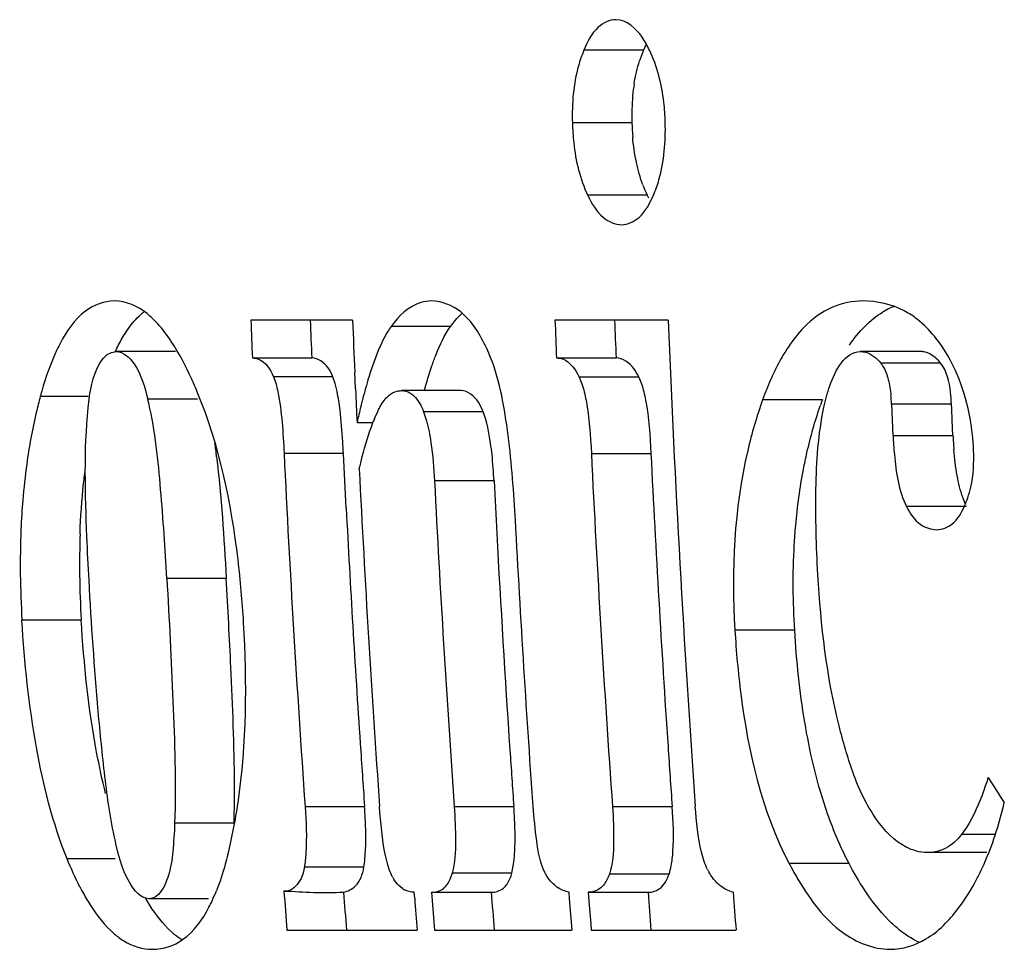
# Model space of a CAD drawing. Header units: millimetres. Extents: x 0 to 420, y 0 to 297.
# Tile 15 of 140: x 84.642 to 85.369, y 73.619 to 74.305. Entities that reach past the tile are written whole.
import ezdxf

# ---------------------------------------------------------------- set-up
doc = ezdxf.new("R2010")
doc.units = ezdxf.units.MM
doc.header["$LTSCALE"] = 23.1
doc.layers.get('0').update_dxf_attribs({"linetype": 'CONTINUOUS'})

msp = doc.modelspace()

# ---------------------------------------------------------------- linework, layer by layer
at = {"color": 7, "linetype": 'Continuous'}
for p, q in [((85.10253, 74.28206), (85.05857, 74.28206)), ((85.09405, 74.22854), (85.0501, 74.22854)), ((85.10539, 74.17514), (85.06142, 74.17514)), ((84.88797, 74.08299), (84.81288, 74.08299)), ((84.96023, 74.07837), (84.96495, 74.08424)), ((84.96495, 74.08424), (84.96882, 74.08813)), ((85.12081, 74.08299), (85.03728, 74.08299)), ((84.96023, 74.07837), (84.91638, 74.07837)), ((84.75737, 74.05984), (84.71363, 74.05984)), ((84.81404, 74.05511), (84.85783, 74.05511)), ((85.03844, 74.05511), (85.0824, 74.05511)), ((85.30675, 74.05984), (85.26254, 74.05984)), ((85.3218, 74.05133), (85.27757, 74.05133)), ((84.87344, 74.0413), (84.82964, 74.0413)), ((84.87516, 74.0362), (84.87343, 74.0413)), ((84.89014, 74.0323), (84.88959, 74.04471)), ((85.09917, 74.04094), (85.05519, 74.04094)), ((85.05522, 74.04094), (85.0572, 74.036)), ((85.09917, 74.04094), (85.10114, 74.03604)), ((84.87656, 74.03032), (84.87516, 74.0362)), ((84.69287, 74.02666), (84.65755, 74.02666)), ((84.77362, 74.02477), (84.73683, 74.02477)), ((84.96802, 74.03101), (84.92416, 74.03101)), ((85.23461, 74.0243), (85.19048, 74.0243)), ((85.32984, 74.02109), (85.2856, 74.02109)), ((85.2856, 74.02109), (85.28668, 73.99794)), ((85.33002, 74.01723), (85.32984, 74.02109)), ((85.33002, 74.01723), (85.32984, 74.02109)), ((84.90414, 74.01035), (84.90674, 74.01621)), ((84.98425, 74.01542), (84.94037, 74.01542)), ((84.94037, 74.01541), (84.94256, 74.00873)), ((85.33038, 74.00952), (85.33002, 74.01723)), ((84.90302, 74.00739), (84.89126, 74.00739)), ((85.33093, 73.99794), (85.33038, 74.00952)), ((85.28668, 73.99794), (85.33093, 73.99794)), ((84.88122, 73.9847), (84.8374, 73.9847)), ((84.88326, 73.94428), (84.88122, 73.9847)), ((85.06412, 73.9847), (85.10811, 73.9847)), ((84.99232, 73.96438), (84.94843, 73.96438)), ((85.34006, 73.94738), (85.33816, 73.95214)), ((85.34096, 73.94548), (85.29669, 73.94548)), ((84.79476, 73.89256), (84.75097, 73.89256)), ((84.68778, 73.86184), (84.64401, 73.86184)), ((85.21414, 73.85428), (85.17001, 73.85428)), ((84.85291, 73.72433), (84.89679, 73.72433)), ((84.96296, 73.72433), (85.00691, 73.72433)), ((85.07969, 73.72433), (85.12375, 73.72433)), ((84.80052, 73.71209), (84.75669, 73.71209)), ((85.34086, 73.70875), (85.3372, 73.70354)), ((85.36214, 73.70354), (85.33717, 73.70354)), ((85.14739, 73.6838), (85.14544, 73.69058)), ((85.31669, 73.69068), (85.31182, 73.6903)), ((84.71273, 73.68558), (84.6774, 73.68558)), ((84.91365, 73.68224), (84.91224, 73.68818)), ((85.35603, 73.69031), (85.31179, 73.69031)), ((84.89627, 73.67944), (84.85238, 73.67944)), ((85.0055, 73.67519), (85.00676, 73.68167)), ((85.25426, 73.68216), (85.21005, 73.68216)), ((84.95998, 73.67065), (84.96082, 73.67282)), ((85.0055, 73.67519), (84.96154, 73.67519)), ((85.12146, 73.67436), (85.07738, 73.67436)), ((84.92483, 73.66369), (84.92209, 73.66599)), ((84.94633, 73.66101), (84.94955, 73.66133)), ((84.74022, 73.64856), (84.73531, 73.65639)), ((84.78154, 73.65628), (84.7377, 73.65628)), ((84.93379, 73.65663), (84.93346, 73.66101)), ((84.9463, 73.66101), (84.94772, 73.64244)), ((84.94631, 73.66101), (84.99027, 73.66101)), ((85.04809, 73.65627), (85.04772, 73.661)), ((85.04988, 73.63313), (85.04809, 73.65627)), ((85.06188, 73.66101), (85.06261, 73.65161)), ((85.06188, 73.66101), (85.10595, 73.66101)), ((85.06261, 73.65161), (85.06368, 73.63778)), ((84.94772, 73.64244), (84.94845, 73.63313)), ((84.83945, 73.63313), (84.93555, 73.63313)), ((84.94838, 73.63313), (85.04982, 73.63313)), ((85.06368, 73.63778), (85.06404, 73.63313)), ((85.06398, 73.63313), (85.17084, 73.63313))]:
    msp.add_line(p, q, dxfattribs=at)
for centre, radius, start, end in [((85.1755, 74.25175), 0.07901, 153.778, 157.4437), ((85.19406, 74.24396), 0.09915, 157.40553, 162.17296), ((85.22889, 74.23646), 0.13483, 171.02977, 174.94311), ((85.24958, 74.23471), 0.15559, 174.97221, 178.52768), ((85.27897, 74.23389), 0.185, 178.50828, 181.6585), ((85.28205, 74.23376), 0.18807, 181.58905, 184.73258), ((85.19082, 74.21606), 0.09472, 200.62527, 205.59482), ((85.18073, 74.21131), 0.08357, 205.64725, 207.16419), ((85.30897, 74.03976), 0.05755, 111.44726, 121.44807), ((96.71339, 74.56244), 11.91016, 182.30707, 182.441308), ((96.70203, 74.56221), 11.85505, 182.316678, 182.451541), ((96.8347, 74.57179), 11.95673, 182.342928, 182.526562), ((96.88872, 74.56234), 11.86113, 182.316143, 182.450937), ((96.87275, 74.56192), 11.80124, 182.325839, 182.461318), ((96.94817, 74.56225), 11.83707, 182.320414, 184.059243), ((85.30676, 74.04445), 0.01539, 79.97096, 90.03558), ((93.90628, 74.42522), 9.0247, 182.495359, 182.65369), ((85.26903, 73.92877), 0.38576, 163.41555, 165.94144), ((84.58779, 73.98634), 0.15392, 13.28508, 14.45896), ((85.16738, 74.01581), 0.11836, 2.55647, 5.69397), ((85.424, 73.89005), 0.5455, 166.29989, 167.57829), ((85.35221, 73.90736), 0.47165, 165.87226, 166.27721), ((85.51959, 73.92087), 0.30317, 160.05288, 160.96521), ((85.03229, 73.95787), 0.13848, 157.72845, 159.01774), ((85.63743, 74.01245), 0.30685, 182.71127, 184.65644), ((84.15742, 73.9091), 0.63449, 6.6152, 7.53479), ((84.20754, 73.95204), 0.67447, 2.77587, 3.50065), ((96.70953, 74.56123), 11.88611, 182.780173, 184.03753), ((96.89772, 74.56187), 11.84767, 182.792317, 184.053773), ((96.95478, 74.56566), 11.86091, 182.807499, 183.853635), ((85.12651, 73.91102), 0.48346, 172.18247, 175.33809), ((96.77187, 74.56226), 11.89356, 182.83809, 184.039964), ((96.81524, 74.56223), 11.88186, 182.884116, 184.043828), ((96.72971, 74.55829), 11.7524, 182.89664, 183.085416), ((85.27492, 73.97458), 0.07066, 336.10718, 341.34755), ((96.74422, 74.56367), 11.87713, 182.98934, 183.827741), ((96.84886, 74.56155), 11.85749, 182.991932, 184.048859), ((85.30773, 73.9033), 0.62121, 177.95668, 180.7721), ((96.84011, 74.56405), 11.86296, 183.084495, 183.857541), ((85.40296, 73.90441), 0.71645, 180.75806, 183.40615), ((76.87541, 73.4435), 7.93207, 3.005147, 3.245505), ((79.60457, 73.58681), 5.19915, 2.64856, 3.00471), ((96.67675, 74.55904), 11.80949, 183.827152, 184.053109), ((96.75866, 74.5587), 11.78132, 183.858266, 184.061177), ((96.79776, 74.55473), 11.70351, 183.851946, 184.068754), ((92.29287, 78.209), 8.24803, 212.761877, 212.914248), ((84.47711, 73.69441), 0.42075, 2.93296, 4.0787), ((84.59414, 73.69482), 0.41383, 2.76619, 4.08968), ((85.06085, 73.69186), 0.03513, 207.03886, 211.05746), ((85.19015, 73.69798), 0.04508, 206.44403, 209.1953), ((85.42969, 73.79755), 0.24808, 207.71778, 211.1046), ((84.95122, 73.69134), 0.03875, 208.7372, 212.04083), ((84.9289, 73.68374), 0.03374, 341.1137, 345.31478), ((85.18546, 73.75621), 0.1841, 332.40746, 333.02009), ((84.85095, 73.74922), 0.18453, 207.20168, 208.47505), ((84.65824, 73.71366), 0.13916, 334.98262, 338.2005), ((96.42152, 74.54006), 11.61744, 184.335299, 184.477413), ((84.934, 73.67704), 0.01619, 235.50289, 241.2282), ((84.94682, 73.67423), 0.0132, 302.9837, 310.34389), ((85.05341, 73.68596), 0.02558, 232.75318, 237.00768), ((84.67686, 73.70501), 0.11864, 332.33902, 334.96624), ((96.68033, 74.56047), 11.83328, 184.359302, 184.4947), ((96.76042, 74.56011), 11.86109, 184.3686, 184.482444), ((96.79847, 74.56272), 11.84259, 184.366813, 184.502108), ((96.82013, 74.55751), 11.74844, 184.376391, 184.512774), ((96.94215, 74.56043), 11.80773, 184.368641, 184.504277)]:
    msp.add_arc(centre, radius, start, end, dxfattribs=at)
for points, knots in [([(85.08235, 74.30462), (85.07761, 74.30462), (85.06629, 74.29889), (85.06117, 74.28822), (85.0586, 74.28206)], [0, 0, 0, 0, 0.41557, 1, 1, 1, 1]), ([(85.107, 74.28217), (85.10542, 74.28547), (85.10033, 74.29529), (85.09008, 74.30462), (85.08235, 74.30462)], [0, 0, 0, 0, 0.321243, 1, 1, 1, 1]), ([(85.0586, 74.28206), (85.05705, 74.27834), (85.05113, 74.26114), (85.04973, 74.24265), (85.05013, 74.22854)], [0, 0, 0, 0, 0.222111, 1, 1, 1, 1]), ([(85.11864, 74.22901), (85.1185, 74.23395), (85.1173, 74.2521), (85.11274, 74.27021), (85.107, 74.28217)], [0, 0, 0, 0, 0.271043, 1, 1, 1, 1]), ([(85.05013, 74.22854), (85.05027, 74.22361), (85.05145, 74.20542), (85.05569, 74.18716), (85.06146, 74.17514)], [0, 0, 0, 0, 0.270012, 1, 1, 1, 1]), ([(85.10991, 74.17514), (85.11153, 74.17884), (85.11766, 74.19611), (85.11904, 74.21477), (85.11864, 74.22901)], [0, 0, 0, 0, 0.220579, 1, 1, 1, 1]), ([(85.06146, 74.17514), (85.06436, 74.16909), (85.07017, 74.15871), (85.08162, 74.15341), (85.0864, 74.15341)], [0, 0, 0, 0, 0.584019, 1, 1, 1, 1]), ([(85.0864, 74.15341), (85.09106, 74.15341), (85.10216, 74.15884), (85.1073, 74.1692), (85.10991, 74.17514)], [0, 0, 0, 0, 0.417767, 1, 1, 1, 1]), ([(84.71231, 74.09717), (84.70476, 74.09717), (84.68691, 74.09028), (84.67691, 74.07482), (84.6722, 74.06588)], [0, 0, 0, 0, 0.427427, 1, 1, 1, 1]), ([(84.74423, 74.08033), (84.74179, 74.08301), (84.73316, 74.09156), (84.72091, 74.09717), (84.71231, 74.09717)], [0, 0, 0, 0, 0.296065, 1, 1, 1, 1]), ([(84.94631, 74.09717), (84.94362, 74.09717), (84.93145, 74.0954), (84.92189, 74.08597), (84.9164, 74.07837)], [0, 0, 0, 0, 0.222507, 1, 1, 1, 1]), ([(84.98692, 74.06208), (84.98223, 74.07207), (84.97265, 74.08903), (84.95394, 74.09717), (84.94631, 74.09717)], [0, 0, 0, 0, 0.591055, 1, 1, 1, 1]), ([(85.26447, 74.09717), (85.25682, 74.09717), (85.24039, 74.09392), (85.22705, 74.08386), (85.22108, 74.07774)], [0, 0, 0, 0, 0.472339, 1, 1, 1, 1]), ([(85.30482, 74.08343), (85.3017, 74.08588), (85.28966, 74.09383), (85.27489, 74.09717), (85.26447, 74.09717)], [0, 0, 0, 0, 0.275282, 1, 1, 1, 1]), ([(85.32121, 74.06598), (85.31996, 74.06773), (85.3151, 74.07408), (85.30942, 74.07982), (85.30482, 74.08343)], [0, 0, 0, 0, 0.268634, 1, 1, 1, 1]), ([(84.9164, 74.07837), (84.91549, 74.07711), (84.91179, 74.07147), (84.9089, 74.06533), (84.9069, 74.06054)], [0, 0, 0, 0, 0.229743, 1, 1, 1, 1]), ([(84.94651, 74.04936), (84.94746, 74.05212), (84.95116, 74.06216), (84.95566, 74.07206), (84.96023, 74.07837)], [0, 0, 0, 0, 0.272722, 1, 1, 1, 1]), ([(84.6722, 74.06588), (84.67073, 74.06307), (84.66473, 74.05044), (84.66039, 74.03708), (84.65757, 74.02666)], [0, 0, 0, 0, 0.227007, 1, 1, 1, 1]), ([(84.77362, 74.02948), (84.77216, 74.03301), (84.76652, 74.04601), (84.75995, 74.05867), (84.75423, 74.06731)], [0, 0, 0, 0, 0.269228, 1, 1, 1, 1]), ([(85.00756, 73.94265), (85.00645, 73.96377), (85.00304, 74.00399), (84.99516, 74.04454), (84.98692, 74.06208)], [0, 0, 0, 0, 0.521847, 1, 1, 1, 1]), ([(85.20956, 74.06338), (85.20768, 74.06058), (85.20011, 74.04818), (85.19431, 74.03477), (85.19051, 74.0243)], [0, 0, 0, 0, 0.232234, 1, 1, 1, 1]), ([(85.34613, 73.98707), (85.34575, 73.99487), (85.34298, 74.02249), (85.33284, 74.04973), (85.32121, 74.06598)], [0, 0, 0, 0, 0.280819, 1, 1, 1, 1]), ([(84.69287, 74.01835), (84.69344, 74.02416), (84.69498, 74.03858), (84.70356, 74.05984), (84.71363, 74.05984)], [0, 0, 0, 0, 0.367146, 1, 1, 1, 1]), ([(84.71363, 74.05984), (84.71895, 74.05984), (84.73131, 74.04765), (84.73451, 74.03376), (84.73683, 74.02477)], [0, 0, 0, 0, 0.364402, 1, 1, 1, 1]), ([(84.81405, 74.05511), (84.81544, 74.05511), (84.82276, 74.05397), (84.82743, 74.04668), (84.82965, 74.0413)], [0, 0, 0, 0, 0.192786, 1, 1, 1, 1]), ([(84.87343, 74.0413), (84.87249, 74.04358), (84.86949, 74.05001), (84.86254, 74.05511), (84.85783, 74.05511)], [0, 0, 0, 0, 0.343383, 1, 1, 1, 1]), ([(85.03847, 74.05512), (85.03997, 74.05512), (85.04766, 74.05381), (85.05255, 74.04639), (85.05522, 74.04094)], [0, 0, 0, 0, 0.19892, 1, 1, 1, 1]), ([(85.09916, 74.04095), (85.09809, 74.04315), (85.09462, 74.04967), (85.08747, 74.05512), (85.0824, 74.05512)], [0, 0, 0, 0, 0.32609, 1, 1, 1, 1]), ([(85.23576, 74.01873), (85.23693, 74.0241), (85.24054, 74.0393), (85.25131, 74.05984), (85.26257, 74.05984)], [0, 0, 0, 0, 0.327867, 1, 1, 1, 1]), ([(85.26257, 74.05984), (85.26387, 74.05984), (85.26979, 74.05911), (85.27471, 74.05489), (85.2776, 74.05134)], [0, 0, 0, 0, 0.220914, 1, 1, 1, 1]), ([(85.3218, 74.05134), (85.32089, 74.05245), (85.31755, 74.05616), (85.31296, 74.05898), (85.30944, 74.05961)], [0, 0, 0, 0, 0.287913, 1, 1, 1, 1]), ([(85.2776, 74.05134), (85.27823, 74.05057), (85.28077, 74.04682), (85.28231, 74.04248), (85.28319, 74.03906)], [0, 0, 0, 0, 0.218313, 1, 1, 1, 1]), ([(85.32984, 74.02109), (85.3297, 74.02399), (85.32884, 74.03432), (85.3266, 74.04544), (85.3218, 74.05134)], [0, 0, 0, 0, 0.275977, 1, 1, 1, 1]), ([(85.0572, 74.036), (85.05851, 74.03208), (85.06233, 74.01515), (85.0635, 73.99784), (85.06414, 73.98471)], [0, 0, 0, 0, 0.23917, 1, 1, 1, 1]), ([(85.10114, 74.03604), (85.10246, 74.03211), (85.10629, 74.01518), (85.10747, 73.99785), (85.10811, 73.9847)], [0, 0, 0, 0, 0.239154, 1, 1, 1, 1]), ([(84.65757, 74.02666), (84.65652, 74.02278), (84.65236, 74.00633), (84.64931, 73.98961), (84.64754, 73.97678)], [0, 0, 0, 0, 0.23681, 1, 1, 1, 1]), ([(84.80755, 73.85995), (84.80664, 73.87542), (84.80169, 73.93288), (84.78979, 73.99043), (84.77362, 74.02948)], [0, 0, 0, 0, 0.268263, 1, 1, 1, 1]), ([(84.90674, 74.01621), (84.90729, 74.01736), (84.9094, 74.02139), (84.91213, 74.0252), (84.91463, 74.02732)], [0, 0, 0, 0, 0.281017, 1, 1, 1, 1]), ([(84.92079, 74.0306), (84.92135, 74.03074), (84.92246, 74.03095), (84.92359, 74.03101), (84.92416, 74.03101)], [0, 0, 0, 0, 0.501829, 1, 1, 1, 1]), ([(84.93032, 74.02936), (84.93132, 74.02878), (84.93595, 74.0252), (84.93868, 74.01973), (84.94037, 74.01541)], [0, 0, 0, 0, 0.199414, 1, 1, 1, 1]), ([(84.98425, 74.01543), (84.98328, 74.01789), (84.9803, 74.02484), (84.97312, 74.03102), (84.96802, 74.03102)], [0, 0, 0, 0, 0.341487, 1, 1, 1, 1]), ([(84.69351, 73.89115), (84.69291, 73.90187), (84.69095, 73.94421), (84.68979, 73.98682), (84.69287, 74.01835)], [0, 0, 0, 0, 0.253099, 1, 1, 1, 1]), ([(84.75097, 73.89256), (84.74974, 73.91442), (84.74669, 73.95755), (84.74251, 74.00087), (84.73759, 74.02171)], [0, 0, 0, 0, 0.505596, 1, 1, 1, 1]), ([(85.19051, 74.0243), (85.18608, 74.01208), (85.16999, 73.95694), (85.16739, 73.89852), (85.17004, 73.85428)], [0, 0, 0, 0, 0.226727, 1, 1, 1, 1]), ([(85.22061, 73.973), (85.2214, 73.97712), (85.22471, 73.9929), (85.2291, 74.00847), (85.23299, 74.01975)], [0, 0, 0, 0, 0.260089, 1, 1, 1, 1]), ([(85.23126, 73.8954), (85.23008, 73.91638), (85.22892, 73.95753), (85.23146, 73.99899), (85.23576, 74.01873)], [0, 0, 0, 0, 0.50992, 1, 1, 1, 1]), ([(84.99083, 73.98379), (84.99053, 73.9866), (84.98919, 73.99728), (84.98715, 74.00802), (84.98425, 74.01543)], [0, 0, 0, 0, 0.262104, 1, 1, 1, 1]), ([(84.8929, 73.97335), (84.89361, 73.97636), (84.89649, 73.98786), (84.89985, 73.99927), (84.90299, 74.00745)], [0, 0, 0, 0, 0.26054, 1, 1, 1, 1]), ([(85.28671, 73.99794), (85.28694, 73.99328), (85.28821, 73.97557), (85.29083, 73.95727), (85.29673, 73.94548)], [0, 0, 0, 0, 0.261313, 1, 1, 1, 1]), ([(85.34187, 73.95198), (85.34274, 73.95456), (85.3459, 73.96597), (85.34657, 73.97798), (85.34613, 73.98707)], [0, 0, 0, 0, 0.230213, 1, 1, 1, 1]), ([(84.68691, 73.92545), (84.68736, 73.93784), (84.68849, 73.9542), (84.69042, 73.97046), (84.69094, 73.9744)], [0, 0, 0, 0, 0.757308, 1, 1, 1, 1]), ([(85.21385, 73.9171), (85.21412, 73.92191), (85.21547, 73.94064), (85.21798, 73.95929), (85.22061, 73.973)], [0, 0, 0, 0, 0.256688, 1, 1, 1, 1]), ([(84.64465, 73.95032), (84.64406, 73.94316), (84.64225, 73.9137), (84.64272, 73.88413), (84.64403, 73.86184)], [0, 0, 0, 0, 0.243357, 1, 1, 1, 1]), ([(85.29673, 73.94548), (85.29924, 73.94046), (85.30483, 73.93177), (85.31483, 73.92847), (85.31896, 73.92847)], [0, 0, 0, 0, 0.576077, 1, 1, 1, 1]), ([(85.31896, 73.92847), (85.323, 73.92847), (85.33256, 73.93239), (85.33734, 73.94104), (85.33952, 73.94596)], [0, 0, 0, 0, 0.429247, 1, 1, 1, 1]), ([(85.25704, 73.74975), (85.25312, 73.76091), (85.23922, 73.8084), (85.23339, 73.85788), (85.23126, 73.8954)], [0, 0, 0, 0, 0.239483, 1, 1, 1, 1]), ([(84.71273, 73.69963), (84.70915, 73.71505), (84.70497, 73.74678), (84.69849, 73.81062), (84.69533, 73.85892), (84.69351, 73.89115)], [0, 0, 0, 0, 0.246481, 0.497222, 1, 1, 1, 1]), ([(84.75097, 73.89257), (84.75267, 73.86235), (84.75568, 73.80225), (84.75766, 73.74202), (84.75669, 73.71211)], [0, 0, 0, 0, 0.502841, 1, 1, 1, 1]), ([(84.6774, 73.68558), (84.66675, 73.71193), (84.65206, 73.77061), (84.64587, 73.83034), (84.64401, 73.86184)], [0, 0, 0, 0, 0.473841, 1, 1, 1, 1]), ([(84.70578, 73.7338), (84.70325, 73.74389), (84.6942, 73.78609), (84.68971, 73.82916), (84.68778, 73.86184)], [0, 0, 0, 0, 0.241005, 1, 1, 1, 1]), ([(84.79599, 73.68891), (84.79914, 73.70142), (84.80991, 73.75778), (84.81017, 73.81565), (84.80755, 73.85995)], [0, 0, 0, 0, 0.22523, 1, 1, 1, 1]), ([(85.17004, 73.85428), (85.17098, 73.83864), (85.1763, 73.77995), (85.18984, 73.72059), (85.21008, 73.68216)], [0, 0, 0, 0, 0.265121, 1, 1, 1, 1]), ([(84.80052, 73.71209), (84.80083, 73.72153), (84.80109, 73.75988), (84.7995, 73.7982), (84.79817, 73.82706)], [0, 0, 0, 0, 0.246423, 1, 1, 1, 1]), ([(85.2438, 73.70473), (85.24126, 73.71095), (85.23149, 73.73752), (85.22515, 73.76527), (85.22159, 73.78654)], [0, 0, 0, 0, 0.237632, 1, 1, 1, 1]), ([(85.31182, 73.6903), (85.3065, 73.69028), (85.29116, 73.69488), (85.27116, 73.71646), (85.26137, 73.73746), (85.25704, 73.74975)], [0, 0, 0, 0, 0.187704, 0.540067, 1, 1, 1, 1]), ([(85.35691, 73.7456), (85.3558, 73.7422), (85.35141, 73.72955), (85.34614, 73.71706), (85.34086, 73.70875)], [0, 0, 0, 0, 0.266429, 1, 1, 1, 1]), ([(85.34953, 73.67269), (85.35156, 73.67668), (85.35968, 73.69419), (85.36539, 73.71275), (85.3688, 73.72717)], [0, 0, 0, 0, 0.231959, 1, 1, 1, 1]), ([(84.85292, 73.72433), (84.85372, 73.71292), (84.85438, 73.69788), (84.85295, 73.68294), (84.85238, 73.67944)], [0, 0, 0, 0, 0.7634, 1, 1, 1, 1]), ([(84.96295, 73.72433), (84.96355, 73.71584), (84.96421, 73.69948), (84.96355, 73.68284), (84.96153, 73.67518)], [0, 0, 0, 0, 0.518124, 1, 1, 1, 1]), ([(85.02097, 73.72433), (85.02157, 73.71586), (85.02331, 73.69965), (85.02592, 73.68297), (85.02954, 73.67589)], [0, 0, 0, 0, 0.516552, 1, 1, 1, 1]), ([(85.07971, 73.72433), (85.08033, 73.71561), (85.08094, 73.69901), (85.08011, 73.68188), (85.07741, 73.67436)], [0, 0, 0, 0, 0.522593, 1, 1, 1, 1]), ([(85.12308, 73.68062), (85.12373, 73.68405), (85.12524, 73.69861), (85.12454, 73.71326), (85.12375, 73.72434)], [0, 0, 0, 0, 0.239026, 1, 1, 1, 1]), ([(84.75669, 73.71211), (84.75646, 73.70508), (84.75544, 73.69146), (84.75322, 73.67256), (84.74488, 73.65629), (84.7377, 73.65629)], [0, 0, 0, 0, 0.343145, 0.649487, 1, 1, 1, 1]), ([(84.7377, 73.65629), (84.73142, 73.65629), (84.71847, 73.67315), (84.71521, 73.68892), (84.71273, 73.69963)], [0, 0, 0, 0, 0.363266, 1, 1, 1, 1]), ([(84.79599, 73.68891), (84.79538, 73.6865), (84.79296, 73.67739), (84.79003, 73.66842), (84.78745, 73.66198)], [0, 0, 0, 0, 0.264109, 1, 1, 1, 1]), ([(84.85238, 73.67944), (84.85202, 73.67716), (84.85049, 73.67056), (84.84583, 73.66458), (84.84183, 73.66257)], [0, 0, 0, 0, 0.33975, 1, 1, 1, 1]), ([(84.88128, 73.66101), (84.88448, 73.66174), (84.89246, 73.66573), (84.89546, 73.67444), (84.89627, 73.67944)], [0, 0, 0, 0, 0.39316, 1, 1, 1, 1]), ([(85.10595, 73.66101), (85.10898, 73.66101), (85.11651, 73.66339), (85.12004, 73.67042), (85.12145, 73.67436)], [0, 0, 0, 0, 0.419973, 1, 1, 1, 1]), ([(85.21727, 73.66939), (85.22583, 73.65522), (85.24317, 73.63094), (85.27216, 73.61895), (85.28462, 73.61895)], [0, 0, 0, 0, 0.570523, 1, 1, 1, 1]), ([(84.83733, 73.66186), (84.84465, 73.66186), (84.85928, 73.66037), (84.87395, 73.66101), (84.88128, 73.66101)], [0, 0, 0, 0, 0.499921, 1, 1, 1, 1]), ([(84.99026, 73.66102), (84.99343, 73.66102), (84.99819, 73.66251), (85.00118, 73.66595), (85.00193, 73.66703)], [0, 0, 0, 0, 0.706066, 1, 1, 1, 1]), ([(85.07304, 73.66627), (85.07228, 73.66535), (85.0693, 73.66234), (85.06489, 73.66101), (85.06189, 73.66101)], [0, 0, 0, 0, 0.284897, 1, 1, 1, 1]), ([(85.16875, 73.66101), (85.16551, 73.66193), (85.1612, 73.66405), (85.15768, 73.66711), (85.15676, 73.66801)], [0, 0, 0, 0, 0.722633, 1, 1, 1, 1]), ([(85.28964, 73.63473), (85.28746, 73.63657), (85.2784, 73.645), (85.27082, 73.65491), (85.26559, 73.66286)], [0, 0, 0, 0, 0.2305, 1, 1, 1, 1]), ([(84.68876, 73.66125), (84.69051, 73.65802), (84.69702, 73.64686), (84.70508, 73.6364), (84.71213, 73.63038)], [0, 0, 0, 0, 0.283437, 1, 1, 1, 1]), ([(84.76199, 73.62585), (84.76005, 73.62711), (84.75161, 73.63345), (84.74482, 73.64176), (84.74022, 73.64856)], [0, 0, 0, 0, 0.219782, 1, 1, 1, 1]), ([(84.74044, 73.61895), (84.74818, 73.61895), (84.76654, 73.62519), (84.77717, 73.64086), (84.78194, 73.64994)], [0, 0, 0, 0, 0.4304, 1, 1, 1, 1]), ([(85.28462, 73.61895), (85.29376, 73.61895), (85.3139, 73.62532), (85.32802, 73.64016), (85.33458, 73.64872)], [0, 0, 0, 0, 0.458704, 1, 1, 1, 1]), ([(84.71213, 73.63038), (84.71435, 73.62849), (84.72258, 73.62229), (84.73305, 73.61895), (84.74044, 73.61895)], [0, 0, 0, 0, 0.283074, 1, 1, 1, 1])]:
    msp.add_open_spline(points, degree=3, knots=knots, dxfattribs=at)
for points in [[(85.09571, 74.25749), (85.09661, 74.26318), (85.09791, 74.26883), (85.09968, 74.27432)], [(85.09734, 74.19938), (85.09602, 74.20559), (85.09515, 74.21191), (85.09462, 74.21824)], [(85.10217, 74.1827), (85.10013, 74.18811), (85.09855, 74.19372), (85.09734, 74.19938)], [(84.72456, 74.07953), (84.72742, 74.08321), (84.73068, 74.08665), (84.73437, 74.08949)], [(85.26615, 74.07869), (85.27001, 74.08252), (85.2743, 74.08601), (85.27895, 74.08885)], [(84.71802, 74.0697), (84.71999, 74.07311), (84.72215, 74.07642), (84.72456, 74.07953)], [(84.75423, 74.06731), (84.75121, 74.07188), (84.7479, 74.07628), (84.74423, 74.08033)], [(85.22108, 74.07774), (85.2168, 74.07335), (85.21297, 74.06848), (85.20956, 74.06338)], [(85.25454, 74.06466), (85.25798, 74.06966), (85.26184, 74.07441), (85.26615, 74.07869)], [(84.71294, 74.05983), (84.71449, 74.06319), (84.71617, 74.0665), (84.71802, 74.0697)], [(84.9069, 74.06054), (84.90396, 74.05348), (84.90151, 74.04621), (84.89932, 74.03888)], [(84.94092, 74.03108), (84.9426, 74.03723), (84.94443, 74.04334), (84.94651, 74.04936)], [(84.82965, 74.0413), (84.8311, 74.03778), (84.83201, 74.03404), (84.83277, 74.03031)], [(85.28319, 74.03906), (85.28416, 74.03529), (85.28477, 74.03143), (85.28516, 74.02756)], [(84.83277, 74.03031), (84.83584, 74.01534), (84.83667, 73.99997), (84.83741, 73.9847)], [(84.8787, 74.0167), (84.87815, 74.02126), (84.87748, 74.02582), (84.87656, 74.03032)], [(84.91463, 74.02732), (84.9164, 74.02883), (84.91854, 74.03004), (84.92079, 74.0306)], [(84.92416, 74.03101), (84.92628, 74.03101), (84.92848, 74.03042), (84.93032, 74.02936)], [(84.88075, 73.99322), (84.88027, 74.00106), (84.87965, 74.0089), (84.8787, 74.0167)], [(84.94256, 74.00873), (84.94401, 74.0035), (84.94501, 73.99815), (84.9458, 73.99279)], [(84.9458, 73.99279), (84.94719, 73.98338), (84.94795, 73.97387), (84.94842, 73.96437)], [(84.78768, 73.98219), (84.79114, 73.95242), (84.79307, 73.92248), (84.79476, 73.89256)], [(84.99232, 73.96439), (84.99199, 73.97087), (84.99152, 73.97734), (84.99083, 73.98379)], [(85.33401, 73.96836), (85.33287, 73.97471), (85.33213, 73.98112), (85.3316, 73.98754)], [(85.33816, 73.95214), (85.33629, 73.9574), (85.335, 73.96287), (85.33401, 73.96836)], [(85.21414, 73.85429), (85.21288, 73.87519), (85.21268, 73.89619), (85.21385, 73.9171)], [(85.22159, 73.78654), (85.21783, 73.80895), (85.2155, 73.83161), (85.21414, 73.85429)], [(84.91224, 73.68818), (84.90978, 73.70006), (84.90872, 73.71222), (84.90786, 73.72433)], [(85.14544, 73.69058), (85.14275, 73.70161), (85.14163, 73.713), (85.14083, 73.72433)], [(84.89754, 73.69269), (84.89788, 73.70043), (84.8977, 73.7082), (84.89731, 73.71594)], [(85.00782, 73.69705), (85.00792, 73.70297), (85.00777, 73.70888), (85.00749, 73.71479)], [(85.25426, 73.68216), (85.25039, 73.68949), (85.24693, 73.69705), (85.2438, 73.70473)], [(85.3372, 73.70354), (85.33408, 73.69956), (85.33019, 73.69598), (85.32571, 73.69364)], [(84.89627, 73.67944), (84.89698, 73.68382), (84.89734, 73.68826), (84.89754, 73.69269)], [(85.00676, 73.68167), (85.00747, 73.68676), (85.00773, 73.69191), (85.00782, 73.69705)], [(85.32571, 73.69364), (85.32291, 73.69218), (85.31982, 73.69117), (85.31669, 73.69068)], [(84.68683, 73.66487), (84.68336, 73.67161), (84.68025, 73.67855), (84.6774, 73.68558)], [(85.14979, 73.6779), (85.14885, 73.6798), (85.14807, 73.68179), (85.14739, 73.6838)], [(84.91724, 73.6727), (84.9156, 73.67568), (84.91454, 73.67897), (84.91365, 73.68224)], [(85.12145, 73.67436), (85.12218, 73.67639), (85.12269, 73.6785), (85.12308, 73.68062)], [(85.15677, 73.66802), (85.15441, 73.67035), (85.15242, 73.67309), (85.1508, 73.67599)], [(85.26559, 73.66286), (85.26149, 73.66909), (85.25774, 73.67556), (85.25426, 73.68216)], [(84.92209, 73.66599), (84.92067, 73.66743), (84.91944, 73.66907), (84.91837, 73.67078)], [(84.9579, 73.66694), (84.95872, 73.66809), (84.95941, 73.66935), (84.95998, 73.67065)], [(85.00193, 73.66703), (85.00363, 73.66947), (85.00475, 73.67232), (85.0055, 73.67519)], [(85.03794, 73.6656), (85.03506, 73.66779), (85.03262, 73.67064), (85.03076, 73.67374)], [(85.07741, 73.67436), (85.07638, 73.67148), (85.07501, 73.66863), (85.07305, 73.66627)], [(85.33458, 73.64872), (85.33991, 73.65568), (85.34456, 73.66318), (85.34862, 73.67094)], [(84.84183, 73.66257), (84.84049, 73.6619), (84.83842, 73.66114), (84.83734, 73.66219)], [(84.93346, 73.66101), (84.93097, 73.661), (84.92839, 73.66164), (84.9262, 73.66284)], [(84.94955, 73.66133), (84.95112, 73.66166), (84.95266, 73.66228), (84.95401, 73.66315)], [(84.95537, 73.66416), (84.95632, 73.66497), (84.95717, 73.66592), (84.9579, 73.66694)], [(85.04773, 73.66101), (85.04482, 73.66169), (85.04198, 73.66288), (85.03948, 73.6645)], [(85.30637, 73.62392), (85.30032, 73.62665), (85.29471, 73.63044), (85.28964, 73.63473)]]:
    msp.add_open_spline(points, degree=3, dxfattribs=at)

doc.saveas('drawing.dxf')
